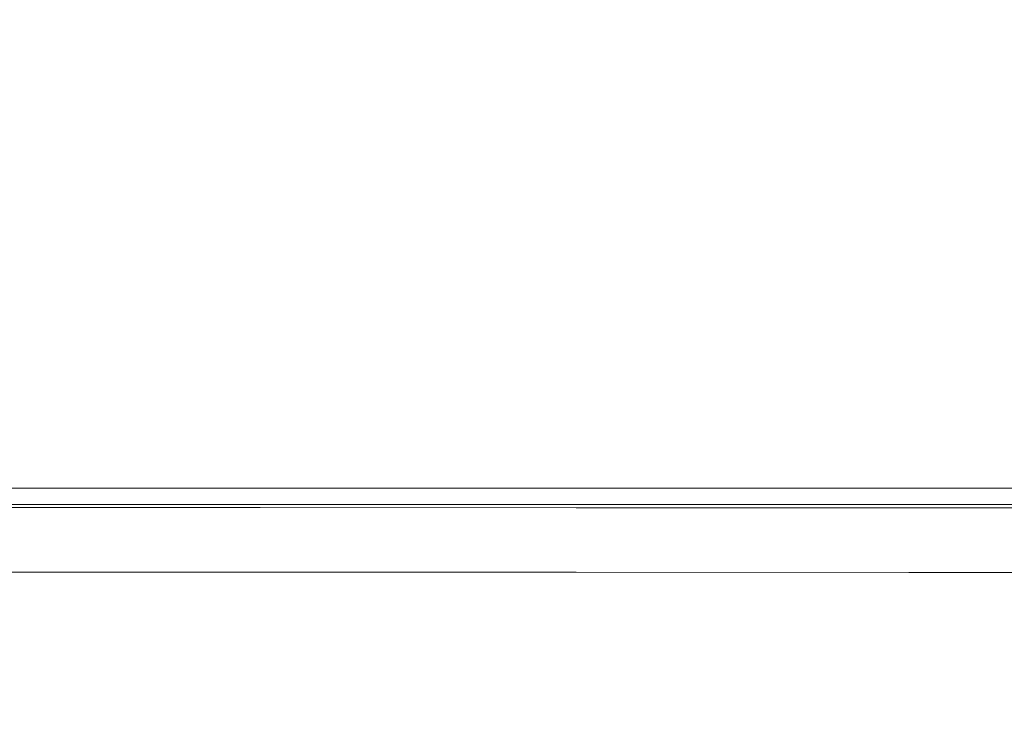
# Model space of a CAD drawing. Header units: millimetres. Extents: x -16331 to -10174, y -4135 to -3584.
# Tile 83 of 256: x -10358.555 to -10358.151, y -4015.066 to -4014.776. Entities that reach past the tile are written whole.
import ezdxf

# ---------------------------------------------------------------- set-up
doc = ezdxf.new("R2010")
doc.units = ezdxf.units.MM
for name, color, linetype, lineweight in [('DI-Cotas', 9, 'Continuous', 5), ('DI-Elementos externos em vista', 9, 'Continuous', 5), ('IFC-IfcBuildingElementProxy-Contorno', 250, 'Continuous', 5)]:
    doc.layers.add(name, color=color, linetype=linetype, lineweight=lineweight)
doc.styles.add('TimesNewRoman', font='times.ttf')
doc.dimstyles.new('UM_25.000000', dxfattribs={"dimtxt": 0.18, "dimasz": 0.1, "dimexe": 0.1, "dimexo": 0.2, "dimgap": 0, "dimtad": 1, "dimtih": 1, "dimtoh": 1, "dimdec": 1, "dimlfac": 25, "dimzin": 0, "dimdsep": 46, "dimtxsty": 'Standard', "dimblk": 'CLOSED', "dimblk1": 'CLOSED', "dimblk2": 'CLOSED', "dimcen": 0.09, "dimdle": 0.1, "dimadec": 1, "dimazin": 2, "dimtfac": 1, "dimtdec": 4, "dimtofl": 0, "dimtmove": 0, "dimatfit": 3, "dimldrblk": 'CLOSED', "dimfxl": 1, "dimtolj": 1, "dimarcsym": 0})

# ---------------------------------------------------------------- blocks, each defined once
blk = doc.blocks.new('_Dot')
at = {"color": 0, "linetype": 'ByBlock', "lineweight": -2}
blk.add_line((-0.5, 0), (-1, 0), dxfattribs=at)
at = {"color": 0, "linetype": 'ByBlock', "const_width": 0.5}
blk.add_lwpolyline([(-0.25, 0, 1), (0.25, 0, 1)], format="xyb", close=True, dxfattribs=at)
blk = doc.blocks.new('*D224')
at = {"layer": 'Defpoints', "color": 0, "transparency": 16777216}
for p in [(-10358.18259, -4008.19235), (-10357.18259, -4008.19235), (-10358.18259, -4018.79235)]:
    blk.add_point(p, dxfattribs=at)
at = {"layer": 'DI-Cotas', "color": 0, "lineweight": -2, "transparency": 16777216}
for p, q in [((-10357.98259, -4008.19235), (-10357.08259, -4008.19235)), ((-10357.18259, -4018.69235), (-10357.18259, -4008.29235)), ((-10357.98259, -4018.79235), (-10357.08259, -4018.79235))]:
    blk.add_line(p, q, dxfattribs=at)
at = {"layer": 'DI-Cotas', "color": 0, "lineweight": -2, "transparency": 16777216, "xscale": 0.1, "yscale": 0.1, "zscale": 0.1}
for p, rotation in [((-10357.18259, -4008.19235), 90), ((-10357.18259, -4018.79235), 270)]:
    blk.add_blockref('_Dot', p, dxfattribs=dict(at, rotation=rotation))
at = {"layer": 'DI-Cotas', "transparency": 16777216, "insert": (-10357.33259, -4013.49235), "char_height": 0.15, "attachment_point": 5, "rotation": 90, "style": 'TimesNewRoman'}
blk.add_mtext('\\A1;265', dxfattribs=at)

msp = doc.modelspace()

# ---------------------------------------------------------------- linework, layer by layer
at = {"layer": 'DI-Elementos externos em vista'}
for p, q in [((-10357.58259, -4014.96772), (-10359.68356, -4014.96772)), ((-10358.45627, -4014.97432), (-10358.98863, -4014.97436)), ((-10358.72209, -4014.97573), (-10358.45611, -4014.97561)), ((-10358.45611, -4014.97561), (-10358.58564, -4014.97567)), ((-10357.92391, -4014.97436), (-10358.45627, -4014.97432)), ((-10358.32659, -4014.97567), (-10358.45611, -4014.97561)), ((-10358.45611, -4014.97561), (-10358.19011, -4014.97573)), ((-10358.19011, -4014.97573), (-10358.32659, -4014.97567)), ((-10358.05711, -4014.97574), (-10358.19011, -4014.97573)), ((-10358.19011, -4014.97573), (-10357.92411, -4014.97575)), ((-10358.58565, -4015.00214), (-10358.45611, -4015.00208)), ((-10358.45611, -4015.00208), (-10358.32657, -4015.00214)), ((-10358.32657, -4015.00214), (-10358.19013, -4015.0022)), ((-10358.19013, -4015.0022), (-10358.05715, -4015.00222))]:
    msp.add_line(p, q, dxfattribs=at)
at = {"layer": 'IFC-IfcBuildingElementProxy-Contorno', "lineweight": 5}
for p, q in [((-10357.58259, -4014.96772), (-10359.68356, -4014.96772)), ((-10358.45627, -4014.97432), (-10358.98863, -4014.97436)), ((-10358.72209, -4014.97573), (-10358.45611, -4014.97561)), ((-10358.45611, -4014.97561), (-10358.58564, -4014.97567)), ((-10357.92391, -4014.97436), (-10358.45627, -4014.97432)), ((-10358.32659, -4014.97567), (-10358.45611, -4014.97561)), ((-10358.45611, -4014.97561), (-10358.19011, -4014.97573)), ((-10358.19011, -4014.97573), (-10358.32659, -4014.97567)), ((-10358.05711, -4014.97574), (-10358.19011, -4014.97573)), ((-10358.19011, -4014.97573), (-10357.92411, -4014.97575)), ((-10358.58565, -4015.00214), (-10358.45611, -4015.00208)), ((-10358.45611, -4015.00208), (-10358.32657, -4015.00214)), ((-10358.32657, -4015.00214), (-10358.19013, -4015.0022)), ((-10358.19013, -4015.0022), (-10358.05715, -4015.00222))]:
    msp.add_line(p, q, dxfattribs=at)

# ---------------------------------------------------------------- dimensions: what is measured, and where the dimension line sits
at = {"layer": 'DI-Cotas'}
dim = msp.add_linear_dim(base=(-10357.18259, -4008.19235), p1=(-10358.18259, -4018.79235), p2=(-10358.18259, -4008.19235), angle=90, dimstyle='UM_25.000000', override={"dimtxt": 0.15, "dimasz": 0.1, "dimexe": 0.1, "dimexo": 0.2, "dimtad": 1, "dimtih": 0, "dimtoh": 0, "dimdec": 1, "dimlfac": 25, "dimzin": 8, "dimtxsty": 'TimesNewRoman', "dimblk": 'Dot', "dimblk1": 'Dot', "dimblk2": 'Dot', "dimsah": 1, "dimdle": 0.1, "dimse1": 0, "dimse2": 0, "dimclrt": 256, "dimadec": 1, "dimazin": 3, "dimtmove": 2, "dimldrblk": 'Dot'}, dxfattribs=at)
dim.commit()
dim.dimension.update_dxf_attribs({"geometry": '*D224', "text_midpoint": (-10357.33259, -4013.49235), "dimtype": 160, "text_rotation": 90})

doc.saveas('drawing.dxf')
